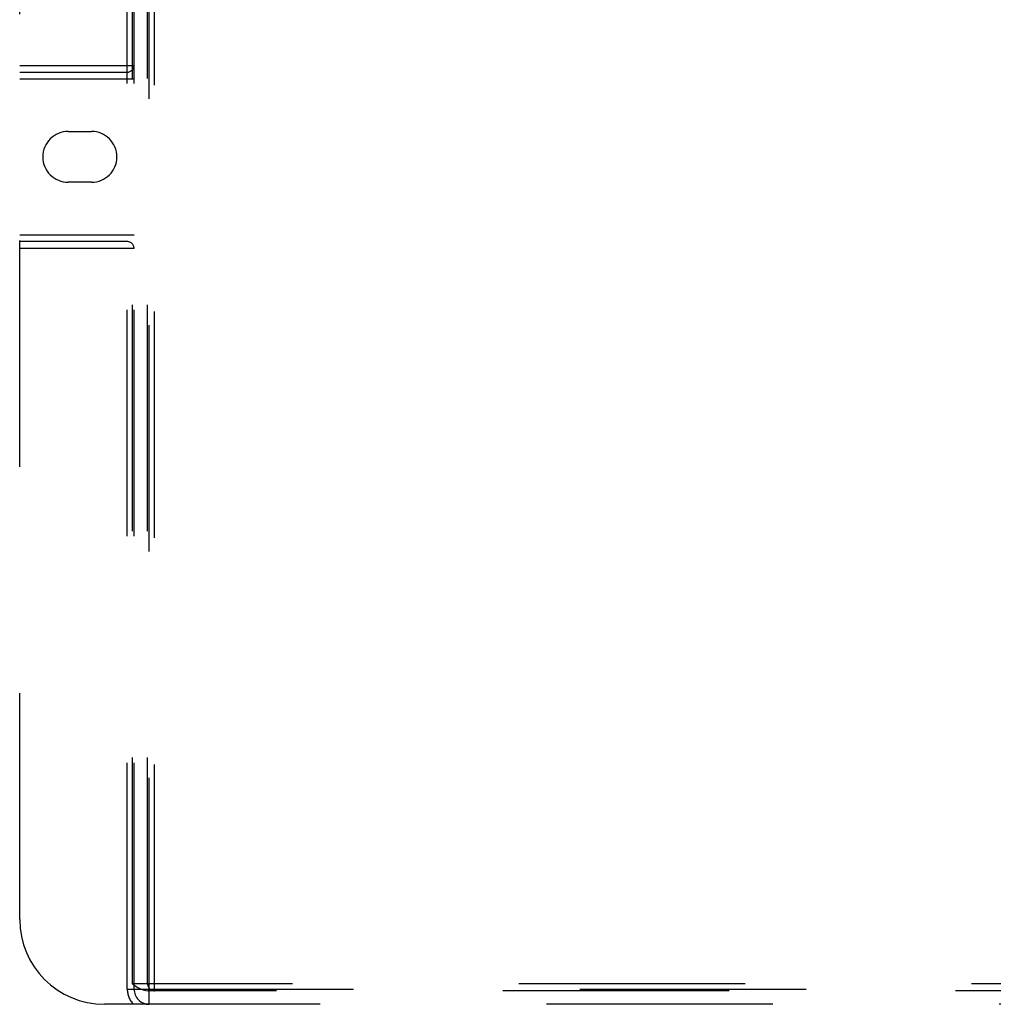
# Model space of a CAD drawing. Header units: inches. Extents: x 0 to 243, y 0 to 157.
# Tile 76 of 256: x 87.6 to 93.35, y 44.4 to 50.21. Entities that reach past the tile are written whole.
import ezdxf

# ---------------------------------------------------------------- set-up
doc = ezdxf.new("R2010")
doc.units = ezdxf.units.IN
doc.header["$LTSCALE"] = 13.357143
doc.header["$MEASUREMENT"] = 0
doc.linetypes.add('HIDDEN', pattern=[0.2, 0.1, -0.1])
doc.layers.add('RIGHTHAND_DOOR_ASSEMBLY', color=7, linetype='CONTINUOUS')

msp = doc.modelspace()

# ---------------------------------------------------------------- linework, layer by layer
at = {"layer": 'RIGHTHAND_DOOR_ASSEMBLY', "color": 8, "linetype": 'HIDDEN'}
for p, q in [((88.2377, 44.4864), (88.2377, 54.3964)), ((88.2677, 44.5164), (88.2677, 54.3964)), ((88.2777, 44.4864), (88.2777, 54.3964)), ((88.3577, 44.5164), (88.3577, 54.3964)), ((88.3677, 44.3964), (88.3677, 54.3964)), ((88.3977, 44.4764), (88.3977, 54.3964)), ((87.6027, 44.8964), (87.6027, 53.8964)), ((87.6027, 49.9364), (88.2777, 49.9364)), ((87.6027, 49.8964), (88.2377, 49.8964)), ((87.6027, 49.8564), (88.2777, 49.8564)), ((87.8892, 49.5464), (88.0262, 49.5464)), ((88.0262, 49.2464), (87.8892, 49.2464)), ((87.6027, 48.9364), (88.2777, 48.9364)), ((88.2377, 48.8964), (87.6027, 48.8964)), ((88.2777, 48.8564), (87.6027, 48.8564)), ((99.8977, 44.5164), (88.2677, 44.5164)), ((88.2377, 44.4864), (99.9277, 44.4864)), ((99.8039, 44.4764), (88.3615, 44.4764)), ((100.0627, 44.3964), (88.1027, 44.3964))]:
    msp.add_line(p, q, dxfattribs=at)
msp.add_lwpolyline([(88.2677, 44.5164), (88.2838, 44.5056), (88.2998, 44.4961), (88.3156, 44.488), (88.3312, 44.4817), (88.3465, 44.478), (88.3615, 44.4764)], dxfattribs=at)
for centre, radius, start, end in [((88.2377, 49.9364), 0.04, 270, 360), ((87.8892, 49.3964), 0.15, 90, 270), ((88.0262, 49.3964), 0.15, 270, 90), ((88.2377, 48.8564), 0.04, 0, 90), ((88.1027, 44.8964), 0.5, 180, 270), ((88.3977, 44.5164), 0.04, 180, 270), ((88.3677, 44.4864), 0.13, 180, 223.81306), ((88.3677, 44.4864), 0.09, 180, 270)]:
    msp.add_arc(centre, radius, start, end, dxfattribs=at)

doc.saveas('drawing.dxf')
